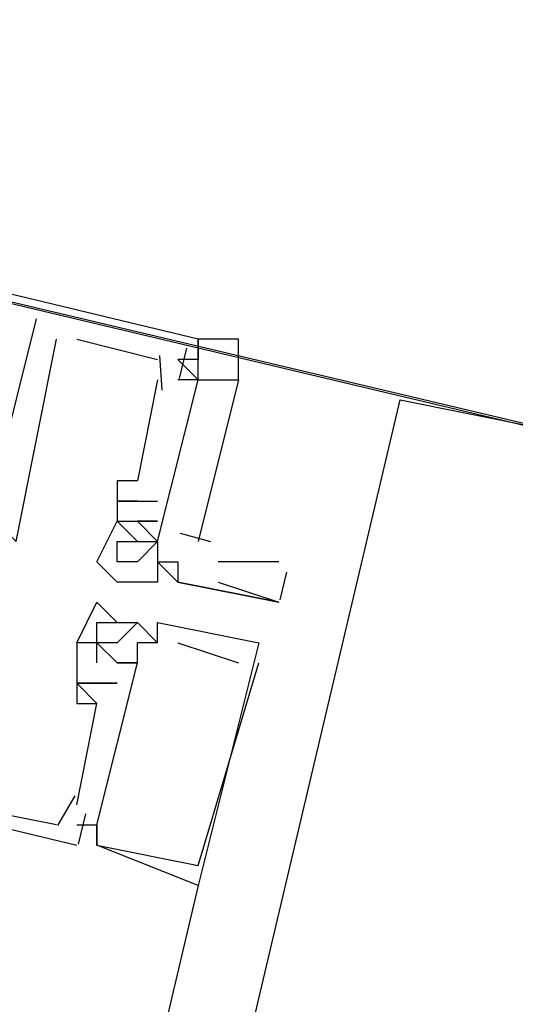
# Model space of a CAD drawing. Header units: feet. Extents: x -79 to 198, y -22 to 181.
# Tile 85 of 256: x 107.122 to 107.449, y 40.353 to 41.002. Entities that reach past the tile are written whole.
import ezdxf

# ---------------------------------------------------------------- set-up
doc = ezdxf.new("R2010")
doc.units = ezdxf.units.FT
doc.layers.add('A-LINEA', color=7, linetype='CONTINUOUS')

msp = doc.modelspace()

# ---------------------------------------------------------------- linework, layer by layer
at = {"layer": 'A-LINEA'}
for p, q in [((97.7733, 43.0311), (110.3067, 40.0578)), ((97.7733, 43.0311), (114.3067, 39.1111)), ((107.1333, 40.8044), (107.1333, 40.8044)), ((107.1333, 40.8044), (107.1333, 40.8044)), ((107.1333, 40.8044), (107.1333, 40.8044)), ((107.1467, 40.7911), (107.1467, 40.7911)), ((107.1467, 40.7911), (107.1467, 40.7911)), ((107.1467, 40.7911), (107.1467, 40.7911)), ((107.16, 40.7911), (107.2133, 40.7778)), ((107.16, 40.7911), (107.16, 40.7911)), ((107.16, 40.7911), (107.2133, 40.7778)), ((107.16, 40.7911), (107.16, 40.7911)), ((107.16, 40.7911), (107.2133, 40.7778)), ((107.16, 40.7911), (107.16, 40.7911)), ((107.24, 40.7911), (107.24, 40.7911)), ((107.24, 40.7911), (107.24, 40.7911)), ((107.24, 40.7911), (107.24, 40.7911)), ((107.2146, 40.7803), (107.2162, 40.7576)), ((107.2146, 40.7803), (107.2162, 40.7576)), ((107.2146, 40.7803), (107.2162, 40.7576)), ((107.2323, 40.7851), (107.2276, 40.7651)), ((107.2323, 40.7851), (107.2276, 40.7651)), ((107.2323, 40.7851), (107.2276, 40.7651)), ((107.2133, 40.7778), (107.2133, 40.7778)), ((107.2133, 40.7778), (107.2133, 40.7778)), ((107.2133, 40.7778), (107.2133, 40.7778)), ((107.2267, 40.7778), (107.2267, 40.7778)), ((107.2267, 40.7778), (107.2267, 40.7778)), ((107.2267, 40.7778), (107.2267, 40.7778)), ((107.24, 40.7778), (107.24, 40.7778)), ((107.24, 40.7778), (107.24, 40.7778)), ((107.24, 40.7778), (107.24, 40.7778)), ((107.2133, 40.7644), (107.2, 40.6978)), ((107.2133, 40.7644), (107.2, 40.6978)), ((107.2133, 40.7644), (107.2, 40.6978)), ((107.2133, 40.7644), (107.2133, 40.7644)), ((107.2133, 40.7644), (107.2133, 40.7644)), ((107.2133, 40.7644), (107.2133, 40.7644)), ((107.2267, 40.7644), (107.2267, 40.7644)), ((107.2267, 40.7644), (107.2267, 40.7644)), ((107.2267, 40.7644), (107.2267, 40.7644)), ((107.24, 40.7644), (107.24, 40.7644)), ((107.24, 40.7644), (107.24, 40.7644)), ((107.24, 40.7644), (107.24, 40.7644)), ((103.5333, 24.5111), (107.3733, 40.7511)), ((107.1867, 40.6978), (107.1867, 40.6978)), ((107.1867, 40.6978), (107.1867, 40.6978)), ((107.1867, 40.6978), (107.1867, 40.6978)), ((107.2, 40.6978), (107.2, 40.6978)), ((107.2, 40.6978), (107.2, 40.6978)), ((107.2, 40.6978), (107.2, 40.6978)), ((107.1867, 40.6844), (107.1867, 40.6844)), ((107.1867, 40.6844), (107.1867, 40.6844)), ((107.1867, 40.6844), (107.1867, 40.6844)), ((107.2, 40.6844), (107.2133, 40.6844)), ((107.2, 40.6844), (107.2, 40.6844)), ((107.2, 40.6844), (107.2, 40.6844)), ((107.2, 40.6844), (107.2133, 40.6844)), ((107.2, 40.6844), (107.2, 40.6844)), ((107.2, 40.6844), (107.2, 40.6844)), ((107.2, 40.6844), (107.2133, 40.6844)), ((107.2, 40.6844), (107.2, 40.6844)), ((107.2, 40.6844), (107.2, 40.6844)), ((107.2133, 40.6844), (107.2133, 40.6844)), ((107.2133, 40.6844), (107.2133, 40.6844)), ((107.2133, 40.6844), (107.2133, 40.6844)), ((107.1867, 40.6711), (107.1867, 40.6711)), ((107.1867, 40.6711), (107.1867, 40.6711)), ((107.1867, 40.6711), (107.1867, 40.6711)), ((107.1867, 40.6711), (107.1867, 40.6711)), ((107.2, 40.6711), (107.2, 40.6711)), ((107.2, 40.6711), (107.2, 40.6711)), ((107.2, 40.6711), (107.2, 40.6711)), ((107.2, 40.6711), (107.2, 40.6711)), ((107.2, 40.6711), (107.2, 40.6711)), ((107.2, 40.6711), (107.2, 40.6711)), ((107.2, 40.6711), (107.2, 40.6711)), ((107.2, 40.6711), (107.2, 40.6711)), ((107.2, 40.6711), (107.2, 40.6711)), ((107.2133, 40.6711), (107.2133, 40.6711)), ((107.2133, 40.6711), (107.2133, 40.6711)), ((107.2133, 40.6711), (107.2133, 40.6711)), ((107.2133, 40.6711), (107.2133, 40.6711)), ((107.2133, 40.6711), (107.2133, 40.6711)), ((107.2133, 40.6711), (107.2133, 40.6711)), ((107.2282, 40.6634), (107.2481, 40.6578)), ((107.2282, 40.6634), (107.2481, 40.6578)), ((107.2282, 40.6634), (107.2481, 40.6578)), ((107.1867, 40.6578), (107.1867, 40.6578)), ((107.1867, 40.6578), (107.1867, 40.6578)), ((107.2, 40.6578), (107.2, 40.6578)), ((107.2133, 40.6578), (107.2133, 40.6578)), ((107.2133, 40.6578), (107.2133, 40.6578)), ((107.2133, 40.6578), (107.2133, 40.6578)), ((107.2133, 40.6578), (107.2133, 40.6578)), ((107.2133, 40.6578), (107.2133, 40.6578)), ((107.1733, 40.6444), (107.1733, 40.6444)), ((107.1867, 40.6444), (107.1867, 40.6444)), ((107.2, 40.6444), (107.2, 40.6444)), ((107.2133, 40.6444), (107.2133, 40.6444)), ((107.2133, 40.6444), (107.2133, 40.6444)), ((107.2267, 40.6444), (107.2267, 40.6444)), ((107.2267, 40.6444), (107.2267, 40.6444)), ((107.2533, 40.6444), (107.2533, 40.6444)), ((107.2933, 40.6444), (107.2533, 40.6444)), ((107.2983, 40.6377), (107.294, 40.6194)), ((107.1867, 40.6311), (107.1867, 40.6311)), ((107.2133, 40.6311), (107.2133, 40.6311)), ((107.2267, 40.6311), (107.2267, 40.6311)), ((107.2267, 40.6311), (107.2267, 40.6311)), ((107.2533, 40.6311), (107.2933, 40.6178)), ((107.1733, 40.6178), (107.1733, 40.6178)), ((107.1733, 40.6178), (107.1733, 40.6178)), ((107.1733, 40.6178), (107.1733, 40.6178)), ((107.2933, 40.6178), (107.2933, 40.6178)), ((107.1733, 40.6044), (107.1733, 40.6044)), ((107.1733, 40.6044), (107.1733, 40.6044)), ((107.1733, 40.6044), (107.1733, 40.6044)), ((107.1867, 40.6044), (107.1867, 40.6044)), ((107.1867, 40.6044), (107.1867, 40.6044)), ((107.1867, 40.6044), (107.1867, 40.6044)), ((107.2, 40.6044), (107.2, 40.6044)), ((107.2, 40.6044), (107.2, 40.6044)), ((107.2, 40.6044), (107.2, 40.6044)), ((107.2, 40.6044), (107.2, 40.6044)), ((107.2, 40.6044), (107.2, 40.6044)), ((107.2, 40.6044), (107.2, 40.6044)), ((107.2, 40.6044), (107.2, 40.6044)), ((107.2, 40.6044), (107.2, 40.6044)), ((107.2, 40.6044), (107.2, 40.6044)), ((107.2133, 40.6044), (107.2133, 40.6044)), ((107.2133, 40.6044), (107.2133, 40.6044)), ((107.2133, 40.6044), (107.2133, 40.6044)), ((107.2133, 40.6044), (107.2133, 40.6044)), ((107.2133, 40.6044), (107.2133, 40.6044)), ((107.2133, 40.6044), (107.2133, 40.6044)), ((107.16, 40.5911), (107.16, 40.5911)), ((107.16, 40.5911), (107.16, 40.5911)), ((107.16, 40.5911), (107.16, 40.5911)), ((107.16, 40.5911), (107.16, 40.5911)), ((107.16, 40.5911), (107.16, 40.5911)), ((107.16, 40.5911), (107.16, 40.5911)), ((107.1733, 40.5911), (107.1733, 40.5911)), ((107.1733, 40.5911), (107.1733, 40.5911)), ((107.1733, 40.5911), (107.1733, 40.5911)), ((107.1733, 40.5911), (107.1733, 40.5911)), ((107.1733, 40.5911), (107.1733, 40.5911)), ((107.1733, 40.5911), (107.1733, 40.5911)), ((107.1733, 40.5911), (107.1733, 40.5911)), ((107.1733, 40.5911), (107.1733, 40.5911)), ((107.1733, 40.5911), (107.1733, 40.5911)), ((107.1733, 40.5911), (107.1733, 40.5911)), ((107.1733, 40.5911), (107.1733, 40.5911)), ((107.1733, 40.5911), (107.1733, 40.5911)), ((107.1867, 40.5911), (107.1867, 40.5911)), ((107.1867, 40.5911), (107.1867, 40.5911)), ((107.1867, 40.5911), (107.1867, 40.5911)), ((107.2, 40.5911), (107.2, 40.5911)), ((107.2, 40.5911), (107.2, 40.5911)), ((107.2, 40.5911), (107.2, 40.5911)), ((107.2133, 40.5911), (107.2133, 40.5911)), ((107.2133, 40.5911), (107.2133, 40.5911)), ((107.2133, 40.5911), (107.2133, 40.5911)), ((107.2133, 40.5911), (107.2133, 40.5911)), ((107.2133, 40.5911), (107.2133, 40.5911)), ((107.2133, 40.5911), (107.2133, 40.5911)), ((107.2267, 40.5911), (107.2267, 40.5911)), ((107.2267, 40.5911), (107.2267, 40.5911)), ((107.2267, 40.5911), (107.2267, 40.5911)), ((107.28, 40.5911), (107.28, 40.5911)), ((107.28, 40.5911), (107.28, 40.5911)), ((107.28, 40.5911), (107.28, 40.5911)), ((107.1733, 40.5778), (107.1733, 40.5778)), ((107.1733, 40.5778), (107.1733, 40.5778)), ((107.1733, 40.5778), (107.1733, 40.5778)), ((107.1733, 40.5778), (107.1733, 40.5778)), ((107.1733, 40.5778), (107.1733, 40.5778)), ((107.1733, 40.5778), (107.1733, 40.5778)), ((107.1867, 40.5778), (107.1867, 40.5778)), ((107.1867, 40.5778), (107.1867, 40.5778)), ((107.1867, 40.5778), (107.1867, 40.5778)), ((107.1867, 40.5778), (107.1867, 40.5778)), ((107.1867, 40.5778), (107.1867, 40.5778)), ((107.1867, 40.5778), (107.1867, 40.5778)), ((107.2, 40.5778), (107.2, 40.5778)), ((107.2, 40.5778), (107.2, 40.5778)), ((107.2, 40.5778), (107.2, 40.5778)), ((107.2, 40.5778), (107.2, 40.5778)), ((107.2, 40.5778), (107.2, 40.5778)), ((107.2, 40.5778), (107.2, 40.5778)), ((107.2667, 40.5778), (107.2667, 40.5778)), ((107.2667, 40.5778), (107.2667, 40.5778)), ((107.2667, 40.5778), (107.2667, 40.5778)), ((107.28, 40.5778), (107.28, 40.5778)), ((107.28, 40.5778), (107.28, 40.5778)), ((107.28, 40.5778), (107.28, 40.5778)), ((107.16, 40.5644), (107.16, 40.5644)), ((107.16, 40.5644), (107.16, 40.5644)), ((107.16, 40.5644), (107.16, 40.5644)), ((107.16, 40.5644), (107.16, 40.5644)), ((107.16, 40.5644), (107.16, 40.5644)), ((107.16, 40.5644), (107.16, 40.5644)), ((107.1733, 40.5644), (107.1733, 40.5644)), ((107.1733, 40.5644), (107.1733, 40.5644)), ((107.1733, 40.5644), (107.1733, 40.5644)), ((107.1733, 40.5644), (107.1733, 40.5644)), ((107.1733, 40.5644), (107.1733, 40.5644)), ((107.1733, 40.5644), (107.1733, 40.5644)), ((107.1733, 40.5644), (107.1733, 40.5644)), ((107.1733, 40.5644), (107.1733, 40.5644)), ((107.1733, 40.5644), (107.1733, 40.5644)), ((107.1733, 40.5644), (107.1733, 40.5644)), ((107.1733, 40.5644), (107.1733, 40.5644)), ((107.1733, 40.5644), (107.1733, 40.5644)), ((107.1733, 40.5644), (107.1733, 40.5644)), ((107.1733, 40.5644), (107.1733, 40.5644)), ((107.1733, 40.5644), (107.1733, 40.5644)), ((107.1867, 40.5644), (107.1867, 40.5644)), ((107.1867, 40.5644), (107.1867, 40.5644)), ((107.1867, 40.5644), (107.1867, 40.5644)), ((107.1867, 40.5644), (107.1867, 40.5644)), ((107.1867, 40.5644), (107.1867, 40.5644)), ((107.1867, 40.5644), (107.1867, 40.5644)), ((107.16, 40.5511), (107.16, 40.5511)), ((107.16, 40.4844), (107.1733, 40.5511)), ((107.16, 40.5511), (107.16, 40.5511)), ((107.16, 40.5511), (107.16, 40.5511)), ((107.16, 40.4844), (107.1733, 40.5511)), ((107.16, 40.5511), (107.16, 40.5511)), ((107.16, 40.5511), (107.16, 40.5511)), ((107.16, 40.4844), (107.1733, 40.5511)), ((107.16, 40.5511), (107.16, 40.5511)), ((107.1733, 40.5511), (107.1733, 40.5511)), ((107.1733, 40.5511), (107.1733, 40.5511)), ((107.1733, 40.5511), (107.1733, 40.5511)), ((107.1733, 40.5511), (107.1733, 40.5511)), ((107.1733, 40.5511), (107.1733, 40.5511)), ((107.1733, 40.5511), (107.1733, 40.5511)), ((107.1588, 40.4902), (107.1473, 40.4707)), ((107.1588, 40.4902), (107.1473, 40.4707)), ((107.1588, 40.4902), (107.1473, 40.4707)), ((107.1467, 40.4844), (107.1467, 40.4844)), ((107.1467, 40.4844), (107.1467, 40.4844)), ((107.1467, 40.4844), (107.1467, 40.4844)), ((107.16, 40.4844), (107.16, 40.4844)), ((107.16, 40.4844), (107.16, 40.4844)), ((107.16, 40.4844), (107.16, 40.4844)), ((107.1657, 40.4784), (107.1609, 40.4584)), ((107.1657, 40.4784), (107.1609, 40.4584)), ((107.1657, 40.4784), (107.1609, 40.4584)), ((107.1467, 40.4711), (107.1467, 40.4711)), ((107.1467, 40.4711), (107.1467, 40.4711)), ((107.1467, 40.4711), (107.1467, 40.4711)), ((107.16, 40.4711), (107.16, 40.4711)), ((107.16, 40.4711), (107.16, 40.4711)), ((107.16, 40.4711), (107.16, 40.4711)), ((107.1733, 40.4711), (107.1733, 40.4711)), ((107.1733, 40.4711), (107.1733, 40.4711)), ((107.1733, 40.4711), (107.1733, 40.4711)), ((107.1733, 40.4711), (107.1733, 40.4711)), ((107.1733, 40.4711), (107.1733, 40.4711)), ((107.1733, 40.4711), (107.1733, 40.4711)), ((107.16, 40.4578), (107.16, 40.4578)), ((107.16, 40.4578), (107.16, 40.4578)), ((107.16, 40.4578), (107.16, 40.4578)), ((107.16, 40.4578), (107.16, 40.4578)), ((107.16, 40.4578), (107.16, 40.4578)), ((107.16, 40.4578), (107.16, 40.4578)), ((107.16, 40.4578), (107.16, 40.4578)), ((107.16, 40.4578), (107.16, 40.4578)), ((107.16, 40.4578), (107.16, 40.4578)), ((107.1733, 40.4578), (107.1733, 40.4578)), ((107.1733, 40.4578), (107.1733, 40.4578)), ((107.1733, 40.4578), (107.1733, 40.4578)), ((107.1733, 40.4578), (107.1733, 40.4578)), ((107.1733, 40.4578), (107.1733, 40.4578)), ((107.1733, 40.4578), (107.1733, 40.4578)), ((107.1733, 40.4578), (107.1733, 40.4578)), ((107.1733, 40.4578), (107.1733, 40.4578)), ((107.1733, 40.4578), (107.1733, 40.4578)), ((107.1733, 40.4578), (107.1733, 40.4578)), ((107.1733, 40.4578), (107.1733, 40.4578)), ((107.1733, 40.4578), (107.1733, 40.4578)), ((107.24, 40.4444), (107.24, 40.4444)), ((107.24, 40.4444), (107.24, 40.4444)), ((107.24, 40.4444), (107.24, 40.4444)), ((107.24, 40.4311), (105.5333, 33.2178)), ((107.24, 40.4311), (107.24, 40.4311)), ((107.24, 40.4311), (107.24, 40.4311)), ((107.24, 40.4311), (107.24, 40.4311))]:
    msp.add_line(p, q, dxfattribs=at)
for points in [[(107.24, 40.7778), (107.24, 40.7911), (106.5733, 40.9511), (106.5333, 40.7911), (106.5467, 40.7911), (106.5333, 40.7111), (106.56, 40.6978)], [(107.24, 40.7778), (107.24, 40.7911), (106.5733, 40.9511), (106.5333, 40.7911), (106.5467, 40.7911), (106.5333, 40.7111), (106.56, 40.6978)], [(107.24, 40.7778), (107.24, 40.7911), (106.5733, 40.9511), (106.5333, 40.7911), (106.5467, 40.7911), (106.5333, 40.7111), (106.56, 40.6978)], [(107.1333, 40.8044), (107.08, 40.5911), (107.0667, 40.5911), (107.0667, 40.5778)], [(107.1333, 40.8044), (107.08, 40.5911), (107.0667, 40.5911), (107.0667, 40.5778)], [(107.1333, 40.8044), (107.08, 40.5911), (107.0667, 40.5911), (107.0667, 40.5778)], [(107.1067, 40.6711), (107.12, 40.6578), (107.1467, 40.7911)], [(107.1067, 40.6711), (107.12, 40.6578), (107.1467, 40.7911)], [(107.1067, 40.6711), (107.12, 40.6578), (107.1467, 40.7911)], [(107.24, 40.7644), (107.2667, 40.7644), (107.2667, 40.7911), (107.24, 40.7911), (107.24, 40.7778), (107.2267, 40.7778), (107.24, 40.7644), (107.24, 40.7778)], [(106.5467, 40.7511), (106.5467, 40.7644), (106.52, 40.7644), (106.4933, 40.6178), (107.16, 40.4578)], [(106.5467, 40.7511), (106.5467, 40.7644), (106.52, 40.7644), (106.4933, 40.6178), (107.16, 40.4578)], [(106.5467, 40.7511), (106.5467, 40.7644), (106.52, 40.7644), (106.4933, 40.6178), (107.16, 40.4578)], [(107.2, 40.6711), (107.2133, 40.6578), (107.24, 40.7644), (107.2267, 40.7644)], [(107.2, 40.6711), (107.2133, 40.6578), (107.24, 40.7644), (107.2267, 40.7644)], [(107.2, 40.6711), (107.2133, 40.6578), (107.24, 40.7644), (107.2267, 40.7644)], [(107.2133, 40.6578), (107.24, 40.7644), (107.2667, 40.7644), (107.24, 40.6578)], [(107.2133, 40.6578), (107.24, 40.7644), (107.2667, 40.7644), (107.24, 40.6578)], [(107.2133, 40.6578), (107.24, 40.7644), (107.2667, 40.7644), (107.24, 40.6578)], [(67.2267, 7.6444), (67.2667, 7.8178), (67.76, 9.9244), (68.1067, 9.9378), (69.9867, 17.8978), (72.5733, 17.2844), (72.7333, 17.9244), (80.72, 16.0444), (83.12, 15.4711), (87.16, 14.5111), (90.12, 27.0044), (94.6533, 25.9244), (94.8133, 26.5778), (97.52, 25.9378), (103.5333, 24.5111), (107.3733, 40.7511), (107.64, 40.6978), (108.9733, 40.3778), (112.68, 39.4978), (119.16, 37.9644), (119.2267, 38.2978), (125.3067, 36.8578)], [(107.2, 40.6978), (107.1867, 40.6978), (107.1867, 40.6711), (107.2, 40.6711)], [(107.2, 40.6978), (107.1867, 40.6978), (107.1867, 40.6711), (107.2, 40.6711)], [(107.2, 40.6978), (107.1867, 40.6978), (107.1867, 40.6711), (107.2, 40.6711)], [(107.1867, 40.6844), (107.2, 40.6844), (107.1867, 40.6844)], [(107.1867, 40.6844), (107.2, 40.6844), (107.1867, 40.6844)], [(107.1867, 40.6844), (107.2, 40.6844), (107.1867, 40.6844)], [(107.2267, 40.6444), (107.2267, 40.6444), (107.2267, 40.6311), (107.2267, 40.6311), (107.2933, 40.6178), (107.2933, 40.6178), (107.2267, 40.6311), (107.2133, 40.6444), (107.2133, 40.6311), (107.1867, 40.6311), (107.1733, 40.6444), (107.1867, 40.6711), (107.1867, 40.6711), (107.1867, 40.6711), (107.1867, 40.6711), (107.2, 40.6578), (107.2, 40.6578), (107.2133, 40.6578), (107.2133, 40.6444), (107.2133, 40.6444), (107.2267, 40.6444)], [(107.2133, 40.6711), (107.2, 40.6711), (107.2133, 40.6711)], [(107.2133, 40.6711), (107.2, 40.6711), (107.2133, 40.6711)], [(107.2133, 40.6711), (107.2, 40.6711), (107.2133, 40.6711)], [(107.1867, 40.6578), (107.2133, 40.6578), (107.2, 40.6444), (107.1867, 40.6444), (107.1867, 40.6578)], [(107.1467, 40.4711), (107.08, 40.4844), (107.1067, 40.6311), (107.08, 40.5511)], [(107.1467, 40.4711), (107.08, 40.4844), (107.1067, 40.6311), (107.08, 40.5511)], [(107.1467, 40.4711), (107.08, 40.4844), (107.1067, 40.6311), (107.08, 40.5511)], [(107.1733, 40.5778), (107.1733, 40.5778), (107.1733, 40.5778), (107.1733, 40.5911), (107.1733, 40.5911), (107.16, 40.5911), (107.1733, 40.6178), (107.1867, 40.6044), (107.2, 40.6044), (107.2133, 40.5911), (107.2133, 40.6044), (107.28, 40.5911), (107.24, 40.4311), (107.24, 40.4311), (107.1733, 40.4578), (107.1733, 40.4711), (107.1733, 40.4578), (107.24, 40.4444), (107.24, 40.4444), (107.28, 40.5778)], [(107.1733, 40.5778), (107.1733, 40.5778), (107.1733, 40.5778), (107.1733, 40.5911), (107.1733, 40.5911), (107.16, 40.5911), (107.1733, 40.6178), (107.1867, 40.6044), (107.2, 40.6044), (107.2133, 40.5911), (107.2133, 40.6044), (107.28, 40.5911), (107.24, 40.4311), (107.24, 40.4311), (107.1733, 40.4578), (107.1733, 40.4711), (107.1733, 40.4578), (107.24, 40.4444), (107.24, 40.4444), (107.28, 40.5778)], [(107.1733, 40.5778), (107.1733, 40.5778), (107.1733, 40.5778), (107.1733, 40.5911), (107.1733, 40.5911), (107.16, 40.5911), (107.1733, 40.6178), (107.1867, 40.6044), (107.2, 40.6044), (107.2133, 40.5911), (107.2133, 40.6044), (107.28, 40.5911), (107.24, 40.4311), (107.24, 40.4311), (107.1733, 40.4578), (107.1733, 40.4711), (107.1733, 40.4578), (107.24, 40.4444), (107.24, 40.4444), (107.28, 40.5778)], [(107.1867, 40.5911), (107.1733, 40.5911), (107.1733, 40.6044), (107.2, 40.6044), (107.1867, 40.5911)], [(107.1867, 40.5911), (107.1733, 40.5911), (107.1733, 40.6044), (107.2, 40.6044), (107.1867, 40.5911)], [(107.1867, 40.5911), (107.1733, 40.5911), (107.1733, 40.6044), (107.2, 40.6044), (107.1867, 40.5911)], [(107.1733, 40.5778), (107.1733, 40.5911), (107.16, 40.5911), (107.16, 40.5511), (107.1733, 40.5511)], [(107.1733, 40.5778), (107.1733, 40.5911), (107.16, 40.5911), (107.16, 40.5511), (107.1733, 40.5511)], [(107.1733, 40.5778), (107.1733, 40.5911), (107.16, 40.5911), (107.16, 40.5511), (107.1733, 40.5511)], [(107.1733, 40.5911), (107.1867, 40.5778), (107.1867, 40.5778), (107.2, 40.5778), (107.2, 40.5911)], [(107.1733, 40.5911), (107.1867, 40.5778), (107.1867, 40.5778), (107.2, 40.5778), (107.2, 40.5911)], [(107.1733, 40.5911), (107.1867, 40.5778), (107.1867, 40.5778), (107.2, 40.5778), (107.2, 40.5911)], [(107.2133, 40.5911), (107.2133, 40.5911), (107.2, 40.5911), (107.2, 40.5911)], [(107.2133, 40.5911), (107.2133, 40.5911), (107.2, 40.5911), (107.2, 40.5911)], [(107.2133, 40.5911), (107.2133, 40.5911), (107.2, 40.5911), (107.2, 40.5911)], [(107.2267, 40.5911), (107.2267, 40.5911), (107.2267, 40.5911), (107.2667, 40.5778), (107.2667, 40.5778)], [(107.2267, 40.5911), (107.2267, 40.5911), (107.2267, 40.5911), (107.2667, 40.5778), (107.2667, 40.5778)], [(107.2267, 40.5911), (107.2267, 40.5911), (107.2267, 40.5911), (107.2667, 40.5778), (107.2667, 40.5778)], [(107.16, 40.4711), (107.1733, 40.4711), (107.2, 40.5778), (107.1867, 40.5778)], [(107.16, 40.4711), (107.1733, 40.4711), (107.2, 40.5778), (107.1867, 40.5778)], [(107.16, 40.4711), (107.1733, 40.4711), (107.2, 40.5778), (107.1867, 40.5778)], [(107.1733, 40.5511), (107.16, 40.5644), (107.1733, 40.5644), (107.16, 40.5644)], [(107.1733, 40.5511), (107.16, 40.5644), (107.1733, 40.5644), (107.16, 40.5644)], [(107.1733, 40.5511), (107.16, 40.5644), (107.1733, 40.5644), (107.16, 40.5644)], [(107.1867, 40.5644), (107.1733, 40.5644), (107.1867, 40.5644), (107.1733, 40.5644)], [(107.1867, 40.5644), (107.1733, 40.5644), (107.1867, 40.5644), (107.1733, 40.5644)], [(107.1867, 40.5644), (107.1733, 40.5644), (107.1867, 40.5644), (107.1733, 40.5644)]]:
    msp.add_lwpolyline(points, dxfattribs=at)

doc.saveas('drawing.dxf')
